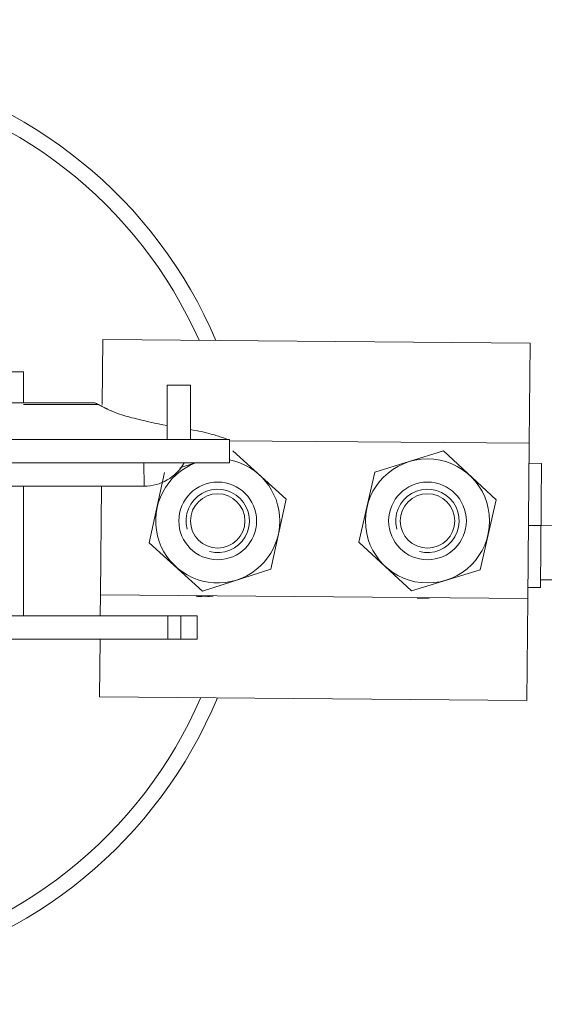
# Model space of a CAD drawing. Header units: millimetres. Extents: x -2674 to -2203, y -551 to -52.
# Tile 46 of 138: x -2392.822 to -2392.147, y -115.491 to -114.224. Entities that reach past the tile are written whole.
import ezdxf
from ezdxf.lldxf.tags import DXFTag

# ---------------------------------------------------------------- set-up
doc = ezdxf.new("R2010")
doc.units = ezdxf.units.MM
doc.layers.add('layer 1', color=7, linetype='Continuous')
tags = doc.linetypes.add('New Line28', pattern=[28.3, 19, -3.1, 3.1, -3.1]).pattern_tags.tags
tags[10:11] = [DXFTag(74, 4), DXFTag(75, 0), DXFTag(340, '0'), DXFTag(46, 1.0), DXFTag(50, 0.0), DXFTag(44, 0.0), DXFTag(45, 0.0)]
tags[8:9] = [DXFTag(74, 4), DXFTag(75, 0), DXFTag(340, '0'), DXFTag(46, 1.0), DXFTag(50, 0.0), DXFTag(44, 0.0), DXFTag(45, 0.0)]
tags[6:7] = [DXFTag(74, 4), DXFTag(75, 0), DXFTag(340, '0'), DXFTag(46, 1.0), DXFTag(50, 0.0), DXFTag(44, 0.0), DXFTag(45, 0.0)]
tags[4:5] = [DXFTag(74, 4), DXFTag(75, 0), DXFTag(340, '0'), DXFTag(46, 1.0), DXFTag(50, 0.0), DXFTag(44, 0.0), DXFTag(45, 0.0)]

msp = doc.modelspace()

# ---------------------------------------------------------------- linework, layer by layer
at = {"layer": 'layer 1', "linetype": 'New Line28', "lineweight": 9}
msp.add_open_spline([(-2387.8372, -101.8158), (-2387.8272, -101.8158), (-2387.8172, -101.8158), (-2387.8072, -101.8158), (-2387.8072, -101.8158), (-2379.4149, -101.8158), (-2383.7594, -114.9486), (-2392.1513, -114.875), (-2392.1513, -114.875), (-2392.1567, -114.8749), (-2392.162, -114.8749), (-2392.1673, -114.8748)], degree=3, knots=[0, 0, 0, 0, 0.25, 0.25, 0.25, 0.25, 0.5, 0.5, 0.5, 0.5, 1, 1, 1, 1], dxfattribs=at)
at = {"layer": 'layer 1', "lineweight": 9}
for points, knots in [([(-2392.1519, -114.9448), (-2392.0188, -114.9446), (-2391.9051, -114.9439), (-2391.7861, -114.9398), (-2391.7861, -114.9398), (-2391.6713, -114.9359), (-2391.5517, -114.9286), (-2391.4342, -114.9191), (-2391.4342, -114.9191), (-2391.3244, -114.9101), (-2391.2166, -114.8991), (-2391.1094, -114.886), (-2391.1094, -114.886), (-2390.9336, -114.8644), (-2390.7597, -114.8369), (-2390.5895, -114.8044), (-2390.5895, -114.8044), (-2390.439, -114.7757), (-2390.2915, -114.743), (-2390.1471, -114.7067), (-2390.1471, -114.7067), (-2390.0211, -114.6751), (-2389.8975, -114.6408), (-2389.7765, -114.6042), (-2389.7765, -114.6042), (-2389.6732, -114.573), (-2389.5719, -114.54), (-2389.4724, -114.5055), (-2389.4724, -114.5055), (-2389.3891, -114.4767), (-2389.307, -114.4467), (-2389.2263, -114.4158), (-2389.2263, -114.4158), (-2389.1058, -114.3697), (-2388.9882, -114.3214), (-2388.8734, -114.2713), (-2388.8734, -114.2713), (-2388.7727, -114.2274), (-2388.6742, -114.1821), (-2388.5779, -114.1355), (-2388.5779, -114.1355), (-2388.4939, -114.0949), (-2388.4116, -114.0535), (-2388.3308, -114.0111), (-2388.3308, -114.0111), (-2388.2448, -113.9661), (-2388.1606, -113.9202), (-2388.078, -113.8734), (-2388.078, -113.8734), (-2387.9526, -113.8023), (-2387.8311, -113.7293), (-2387.7131, -113.6548), (-2387.7131, -113.6548), (-2387.5785, -113.5697), (-2387.4485, -113.4826), (-2387.3228, -113.3937), (-2387.3228, -113.3937), (-2387.1911, -113.3007), (-2387.0641, -113.2058), (-2386.9414, -113.1094), (-2386.9414, -113.1094), (-2386.8166, -113.0113), (-2386.6962, -112.9116), (-2386.5798, -112.8106), (-2386.5798, -112.8106), (-2386.4617, -112.708), (-2386.3477, -112.6041), (-2386.2376, -112.499), (-2386.2376, -112.499), (-2386.1319, -112.3981), (-2386.0297, -112.2961), (-2385.9309, -112.1932), (-2385.9309, -112.1932), (-2385.7854, -112.0418), (-2385.647, -111.8884), (-2385.5153, -111.7334), (-2385.5153, -111.7334), (-2385.39, -111.5861), (-2385.2707, -111.4374), (-2385.1569, -111.2876), (-2385.1569, -111.2876), (-2385.0252, -111.1141), (-2384.9009, -110.939), (-2384.7834, -110.7626), (-2384.7834, -110.7626), (-2384.6623, -110.5808), (-2384.5485, -110.3975), (-2384.4416, -110.2131), (-2384.4416, -110.2131), (-2384.3345, -110.0282), (-2384.2343, -109.8421), (-2384.1409, -109.655), (-2384.1409, -109.655), (-2384.0438, -109.4603), (-2383.9539, -109.2644), (-2383.8714, -109.0677), (-2383.8714, -109.0677), (-2383.7859, -108.8639), (-2383.7082, -108.6591), (-2383.6384, -108.4534), (-2383.6384, -108.4534), (-2383.6109, -108.3725), (-2383.5847, -108.2914), (-2383.5597, -108.2102), (-2383.5597, -108.2102), (-2383.538, -108.1395), (-2383.5171, -108.0688), (-2383.4973, -107.9979), (-2383.4973, -107.9979), (-2383.4804, -107.9376), (-2383.4642, -107.8773), (-2383.4487, -107.8168), (-2383.4487, -107.8168), (-2383.4334, -107.7574), (-2383.4189, -107.6978), (-2383.405, -107.6383), (-2383.405, -107.6383), (-2383.3883, -107.5665), (-2383.3726, -107.4947), (-2383.3579, -107.4228), (-2383.3579, -107.4228), (-2383.3411, -107.3405), (-2383.3256, -107.258), (-2383.3115, -107.1755), (-2383.3115, -107.1755), (-2383.2956, -107.0823), (-2383.2815, -106.9891), (-2383.2692, -106.8957), (-2383.2692, -106.8957), (-2383.2569, -106.8021), (-2383.2464, -106.7083), (-2383.2379, -106.6145), (-2383.2379, -106.6145), (-2383.2296, -106.5237), (-2383.2232, -106.4328), (-2383.2186, -106.3419), (-2383.2186, -106.3419), (-2383.2134, -106.2377), (-2383.2107, -106.1334), (-2383.2107, -106.029), (-2383.2107, -106.029), (-2383.2107, -105.9292), (-2383.2131, -105.8292), (-2383.2181, -105.7293), (-2383.2181, -105.7293), (-2383.2228, -105.6362), (-2383.2298, -105.543), (-2383.2392, -105.4499), (-2383.2392, -105.4499), (-2383.2479, -105.3644), (-2383.2586, -105.2789), (-2383.2716, -105.1935), (-2383.2716, -105.1935), (-2383.2836, -105.1138), (-2383.2977, -105.0341), (-2383.3137, -104.9546), (-2383.3137, -104.9546), (-2383.3318, -104.8651), (-2383.3525, -104.7758), (-2383.3761, -104.6866), (-2383.3761, -104.6866), (-2383.4018, -104.5895), (-2383.4309, -104.4926), (-2383.4638, -104.396), (-2383.4638, -104.396), (-2383.4993, -104.2915), (-2383.5393, -104.1874), (-2383.5843, -104.0838), (-2383.5843, -104.0838), (-2383.6236, -103.9932), (-2383.6668, -103.903), (-2383.7142, -103.8135), (-2383.7142, -103.8135), (-2383.7531, -103.74), (-2383.7949, -103.6669), (-2383.8399, -103.5944), (-2383.8399, -103.5944), (-2383.8634, -103.5565), (-2383.8877, -103.5188), (-2383.913, -103.4812), (-2383.913, -103.4812), (-2383.9394, -103.442), (-2383.9667, -103.403), (-2383.9951, -103.3642), (-2383.9951, -103.3642), (-2384.03, -103.3166), (-2384.0664, -103.2693), (-2384.1046, -103.2224), (-2384.1046, -103.2224), (-2384.1494, -103.1673), (-2384.1965, -103.1127), (-2384.2461, -103.0588), (-2384.2461, -103.0588), (-2384.3026, -102.9975), (-2384.3623, -102.937), (-2384.4255, -102.8775), (-2384.4255, -102.8775), (-2384.5164, -102.7921), (-2384.6146, -102.7089), (-2384.7209, -102.6288), (-2384.7209, -102.6288), (-2384.8224, -102.5522), (-2384.9314, -102.4785), (-2385.0482, -102.4085), (-2385.0482, -102.4085), (-2385.1607, -102.3411), (-2385.2805, -102.2771), (-2385.4076, -102.2176), (-2385.4076, -102.2176), (-2385.5326, -102.1591), (-2385.6648, -102.1049), (-2385.8034, -102.0559), (-2385.8034, -102.0559), (-2385.9427, -102.0068), (-2386.0884, -101.9629), (-2386.2394, -101.9249), (-2386.2394, -101.9249), (-2386.2698, -101.9173), (-2386.3004, -101.9099), (-2386.3312, -101.9028)], [0, 0, 0, 0, 0.017857, 0.017857, 0.017857, 0.017857, 0.035714, 0.035714, 0.035714, 0.035714, 0.053571, 0.053571, 0.053571, 0.053571, 0.071429, 0.071429, 0.071429, 0.071429, 0.089286, 0.089286, 0.089286, 0.089286, 0.107143, 0.107143, 0.107143, 0.107143, 0.125, 0.125, 0.125, 0.125, 0.142857, 0.142857, 0.142857, 0.142857, 0.160714, 0.160714, 0.160714, 0.160714, 0.178571, 0.178571, 0.178571, 0.178571, 0.196429, 0.196429, 0.196429, 0.196429, 0.214286, 0.214286, 0.214286, 0.214286, 0.232143, 0.232143, 0.232143, 0.232143, 0.25, 0.25, 0.25, 0.25, 0.267857, 0.267857, 0.267857, 0.267857, 0.285714, 0.285714, 0.285714, 0.285714, 0.303571, 0.303571, 0.303571, 0.303571, 0.321429, 0.321429, 0.321429, 0.321429, 0.339286, 0.339286, 0.339286, 0.339286, 0.357143, 0.357143, 0.357143, 0.357143, 0.375, 0.375, 0.375, 0.375, 0.392857, 0.392857, 0.392857, 0.392857, 0.410714, 0.410714, 0.410714, 0.410714, 0.428571, 0.428571, 0.428571, 0.428571, 0.446429, 0.446429, 0.446429, 0.446429, 0.464286, 0.464286, 0.464286, 0.464286, 0.482143, 0.482143, 0.482143, 0.482143, 0.5, 0.5, 0.5, 0.5, 0.517857, 0.517857, 0.517857, 0.517857, 0.535714, 0.535714, 0.535714, 0.535714, 0.553571, 0.553571, 0.553571, 0.553571, 0.571429, 0.571429, 0.571429, 0.571429, 0.589286, 0.589286, 0.589286, 0.589286, 0.607143, 0.607143, 0.607143, 0.607143, 0.625, 0.625, 0.625, 0.625, 0.642857, 0.642857, 0.642857, 0.642857, 0.660714, 0.660714, 0.660714, 0.660714, 0.678571, 0.678571, 0.678571, 0.678571, 0.696429, 0.696429, 0.696429, 0.696429, 0.714286, 0.714286, 0.714286, 0.714286, 0.732143, 0.732143, 0.732143, 0.732143, 0.75, 0.75, 0.75, 0.75, 0.767857, 0.767857, 0.767857, 0.767857, 0.785714, 0.785714, 0.785714, 0.785714, 0.803571, 0.803571, 0.803571, 0.803571, 0.821429, 0.821429, 0.821429, 0.821429, 0.839286, 0.839286, 0.839286, 0.839286, 0.857143, 0.857143, 0.857143, 0.857143, 0.875, 0.875, 0.875, 0.875, 0.892857, 0.892857, 0.892857, 0.892857, 0.910714, 0.910714, 0.910714, 0.910714, 0.928571, 0.928571, 0.928571, 0.928571, 0.946429, 0.946429, 0.946429, 0.946429, 0.964286, 0.964286, 0.964286, 0.964286, 1, 1, 1, 1]), ([(-2392.5695, -114.6367), (-2392.6467, -114.4548), (-2392.8091, -114.323), (-2393.0031, -114.2851), (-2393.0031, -114.2851), (-2393.1971, -114.2472), (-2393.3972, -114.308), (-2393.5372, -114.4475)], [0, 0, 0, 0, 0.333333, 0.333333, 0.333333, 0.333333, 1, 1, 1, 1]), ([(-2392.5913, -114.6365), (-2392.6693, -114.4599), (-2392.8308, -114.3343), (-2393.0211, -114.302), (-2393.0211, -114.302), (-2393.2115, -114.2697), (-2393.4053, -114.3351), (-2393.5372, -114.4761)], [0, 0, 0, 0, 0.333333, 0.333333, 0.333333, 0.333333, 1, 1, 1, 1]), ([(-2392.7039, -114.7275), (-2392.7045, -114.7273), (-2392.7051, -114.7271), (-2392.7056, -114.7268), (-2392.7056, -114.7268), (-2392.7062, -114.7266), (-2392.7068, -114.7263), (-2392.7073, -114.7261), (-2392.7073, -114.7261), (-2392.7079, -114.7258), (-2392.7084, -114.7255), (-2392.709, -114.7253), (-2392.709, -114.7253), (-2392.7095, -114.725), (-2392.71, -114.7247), (-2392.7106, -114.7245), (-2392.7106, -114.7245), (-2392.7111, -114.7242), (-2392.7116, -114.7239), (-2392.7121, -114.7237), (-2392.7121, -114.7237), (-2392.7126, -114.7234), (-2392.7132, -114.7232), (-2392.7136, -114.7229), (-2392.7136, -114.7229), (-2392.7142, -114.7226), (-2392.7146, -114.7224), (-2392.7151, -114.7221), (-2392.7151, -114.7221), (-2392.7156, -114.7218), (-2392.7161, -114.7216), (-2392.7165, -114.7213), (-2392.7165, -114.7213), (-2392.717, -114.7211), (-2392.7175, -114.7208), (-2392.7179, -114.7206), (-2392.7179, -114.7206), (-2392.7189, -114.7201), (-2392.7199, -114.7196), (-2392.7208, -114.7191), (-2392.7208, -114.7191), (-2392.7217, -114.7187), (-2392.7226, -114.7183), (-2392.7234, -114.7179), (-2392.7234, -114.7179), (-2392.724, -114.7177), (-2392.7245, -114.7175), (-2392.725, -114.7174), (-2392.725, -114.7174), (-2392.7255, -114.7172), (-2392.726, -114.7171), (-2392.7264, -114.717), (-2392.7264, -114.717), (-2392.7269, -114.7169), (-2392.7273, -114.7169), (-2392.7277, -114.7169)], [0, 0, 0, 0, 0.066667, 0.066667, 0.066667, 0.066667, 0.133333, 0.133333, 0.133333, 0.133333, 0.2, 0.2, 0.2, 0.2, 0.266667, 0.266667, 0.266667, 0.266667, 0.333333, 0.333333, 0.333333, 0.333333, 0.4, 0.4, 0.4, 0.4, 0.466667, 0.466667, 0.466667, 0.466667, 0.533333, 0.533333, 0.533333, 0.533333, 0.6, 0.6, 0.6, 0.6, 0.666667, 0.666667, 0.666667, 0.666667, 0.733333, 0.733333, 0.733333, 0.733333, 0.8, 0.8, 0.8, 0.8, 0.866667, 0.866667, 0.866667, 0.866667, 1, 1, 1, 1]), ([(-2392.6961, -114.7309), (-2392.6891, -114.733), (-2392.6821, -114.735), (-2392.675, -114.7368), (-2392.675, -114.7368), (-2392.6615, -114.7404), (-2392.6473, -114.7435), (-2392.6323, -114.7463)], [0, 0, 0, 0, 0.333333, 0.333333, 0.333333, 0.333333, 1, 1, 1, 1]), ([(-2392.5756, -114.7573), (-2392.5728, -114.758), (-2392.5702, -114.7588), (-2392.5679, -114.7595), (-2392.5679, -114.7595), (-2392.5655, -114.7602), (-2392.5633, -114.761), (-2392.5614, -114.7617), (-2392.5614, -114.7617), (-2392.5595, -114.7624), (-2392.5578, -114.763), (-2392.5564, -114.7635), (-2392.5564, -114.7635), (-2392.5549, -114.764), (-2392.5537, -114.7644), (-2392.5527, -114.7644)], [0, 0, 0, 0, 0.2, 0.2, 0.2, 0.2, 0.4, 0.4, 0.4, 0.4, 0.6, 0.6, 0.6, 0.6, 1, 1, 1, 1]), ([(-2392.5957, -114.7944), (-2392.6335, -114.8087), (-2392.6545, -114.849), (-2392.6448, -114.8882), (-2392.6448, -114.8882), (-2392.6351, -114.9274), (-2392.5977, -114.9532), (-2392.5576, -114.9483), (-2392.5576, -114.9483), (-2392.5175, -114.9434), (-2392.4874, -114.9094), (-2392.4874, -114.869)], [0, 0, 0, 0, 0.25, 0.25, 0.25, 0.25, 0.5, 0.5, 0.5, 0.5, 1, 1, 1, 1]), ([(-2392.2174, -114.869), (-2392.2174, -114.8249), (-2392.2531, -114.7891), (-2392.2973, -114.7891), (-2392.2973, -114.7891), (-2392.3414, -114.7891), (-2392.3772, -114.8249), (-2392.3772, -114.869), (-2392.3772, -114.869), (-2392.3772, -114.9131), (-2392.3414, -114.9489), (-2392.2973, -114.9489), (-2392.2973, -114.9489), (-2392.2531, -114.9489), (-2392.2174, -114.9132), (-2392.2174, -114.869)], [0, 0, 0, 0, 0.2, 0.2, 0.2, 0.2, 0.4, 0.4, 0.4, 0.4, 0.6, 0.6, 0.6, 0.6, 1, 1, 1, 1]), ([(-2392.5173, -114.869), (-2392.5173, -114.8414), (-2392.5397, -114.819), (-2392.5673, -114.819), (-2392.5673, -114.819), (-2392.5949, -114.819), (-2392.6173, -114.8414), (-2392.6173, -114.869), (-2392.6173, -114.869), (-2392.6173, -114.8966), (-2392.5949, -114.919), (-2392.5673, -114.919), (-2392.5673, -114.919), (-2392.5397, -114.919), (-2392.5173, -114.8966), (-2392.5173, -114.869)], [0, 0, 0, 0, 0.2, 0.2, 0.2, 0.2, 0.4, 0.4, 0.4, 0.4, 0.6, 0.6, 0.6, 0.6, 1, 1, 1, 1]), ([(-2392.2473, -114.869), (-2392.2473, -114.8414), (-2392.2697, -114.819), (-2392.2973, -114.819), (-2392.2973, -114.819), (-2392.3249, -114.819), (-2392.3473, -114.8414), (-2392.3473, -114.869), (-2392.3473, -114.869), (-2392.3473, -114.8966), (-2392.3249, -114.919), (-2392.2973, -114.919), (-2392.2973, -114.919), (-2392.2697, -114.919), (-2392.2473, -114.8966), (-2392.2473, -114.869)], [0, 0, 0, 0, 0.2, 0.2, 0.2, 0.2, 0.4, 0.4, 0.4, 0.4, 0.6, 0.6, 0.6, 0.6, 1, 1, 1, 1]), ([(-2392.5778, -114.9084), (-2392.56, -114.9132), (-2392.5412, -114.9054), (-2392.5319, -114.8894), (-2392.5319, -114.8894), (-2392.5227, -114.8734), (-2392.5254, -114.8532), (-2392.5384, -114.8402), (-2392.5384, -114.8402), (-2392.5515, -114.8271), (-2392.5717, -114.8245), (-2392.5877, -114.8337), (-2392.5877, -114.8337), (-2392.6037, -114.8429), (-2392.6115, -114.8617), (-2392.6067, -114.8796)], [0, 0, 0, 0, 0.2, 0.2, 0.2, 0.2, 0.4, 0.4, 0.4, 0.4, 0.6, 0.6, 0.6, 0.6, 1, 1, 1, 1]), ([(-2392.3078, -114.9084), (-2392.29, -114.9132), (-2392.2712, -114.9054), (-2392.2619, -114.8894), (-2392.2619, -114.8894), (-2392.2527, -114.8734), (-2392.2554, -114.8532), (-2392.2684, -114.8402), (-2392.2684, -114.8402), (-2392.2815, -114.8271), (-2392.3017, -114.8245), (-2392.3177, -114.8337), (-2392.3177, -114.8337), (-2392.3337, -114.8429), (-2392.3415, -114.8617), (-2392.3367, -114.8796)], [0, 0, 0, 0, 0.2, 0.2, 0.2, 0.2, 0.4, 0.4, 0.4, 0.4, 0.6, 0.6, 0.6, 0.6, 1, 1, 1, 1]), ([(-2392.5323, -114.869), (-2392.5323, -114.8497), (-2392.5479, -114.834), (-2392.5673, -114.834), (-2392.5673, -114.834), (-2392.5866, -114.834), (-2392.6023, -114.8497), (-2392.6023, -114.869), (-2392.6023, -114.869), (-2392.6023, -114.8884), (-2392.5866, -114.904), (-2392.5673, -114.904), (-2392.5673, -114.904), (-2392.5479, -114.904), (-2392.5323, -114.8884), (-2392.5323, -114.869)], [0, 0, 0, 0, 0.2, 0.2, 0.2, 0.2, 0.4, 0.4, 0.4, 0.4, 0.6, 0.6, 0.6, 0.6, 1, 1, 1, 1]), ([(-2392.2623, -114.869), (-2392.2623, -114.8497), (-2392.2779, -114.834), (-2392.2973, -114.834), (-2392.2973, -114.834), (-2392.3166, -114.834), (-2392.3323, -114.8497), (-2392.3323, -114.869), (-2392.3323, -114.869), (-2392.3323, -114.8884), (-2392.3166, -114.904), (-2392.2973, -114.904), (-2392.2973, -114.904), (-2392.2779, -114.904), (-2392.2623, -114.8884), (-2392.2623, -114.869)], [0, 0, 0, 0, 0.2, 0.2, 0.2, 0.2, 0.4, 0.4, 0.4, 0.4, 0.6, 0.6, 0.6, 0.6, 1, 1, 1, 1]), ([(-2393.5372, -115.2619), (-2393.4047, -115.4036), (-2393.2096, -115.4689), (-2393.0185, -115.4356), (-2393.0185, -115.4356), (-2392.8273, -115.4022), (-2392.6659, -115.2747), (-2392.5891, -115.0966)], [0, 0, 0, 0, 0.333333, 0.333333, 0.333333, 0.333333, 1, 1, 1, 1]), ([(-2393.5372, -115.2905), (-2393.3966, -115.4306), (-2393.1953, -115.4914), (-2393.0007, -115.4525), (-2393.0007, -115.4525), (-2392.806, -115.4136), (-2392.6436, -115.2801), (-2392.5676, -115.0967)], [0, 0, 0, 0, 0.333333, 0.333333, 0.333333, 0.333333, 1, 1, 1, 1])]:
    msp.add_open_spline(points, degree=3, knots=knots, dxfattribs=at)
for points in [[(-2392.716, -114.719), (-2392.716, -114.719), (-2392.7152, -114.6354), (-2392.7152, -114.6354)], [(-2392.1653, -114.6403), (-2392.1653, -114.6403), (-2392.7152, -114.6354), (-2392.7152, -114.6354)], [(-2392.1664, -114.7691), (-2392.1664, -114.7691), (-2392.1653, -114.6403), (-2392.1653, -114.6403)], [(-2392.9973, -114.6769), (-2392.9973, -114.6769), (-2392.8173, -114.6769), (-2392.8173, -114.6769)], [(-2392.8173, -114.6769), (-2392.8173, -114.6769), (-2392.8173, -114.7169), (-2392.8173, -114.7169)], [(-2392.6023, -114.6944), (-2392.6023, -114.6944), (-2392.6323, -114.6944), (-2392.6323, -114.6944)], [(-2392.6323, -114.6944), (-2392.6323, -114.6944), (-2392.6323, -114.7644), (-2392.6323, -114.7644)], [(-2392.6023, -114.6944), (-2392.6023, -114.6944), (-2392.6023, -114.7644), (-2392.6023, -114.7644)], [(-2393.1577, -114.7169), (-2393.1577, -114.7169), (-2392.7277, -114.7169), (-2392.7277, -114.7169)], [(-2392.7212, -114.719), (-2392.7212, -114.719), (-2392.8173, -114.719), (-2392.8173, -114.719)], [(-2392.7039, -114.7275), (-2392.7039, -114.7275), (-2392.6961, -114.7309), (-2392.6961, -114.7309)], [(-2392.6022, -114.7515), (-2392.5928, -114.7531), (-2392.5834, -114.7548), (-2392.5756, -114.7573)], [(-2392.6023, -114.7644), (-2392.6023, -114.7644), (-2393.0859, -114.7644), (-2393.0859, -114.7644)], [(-2392.6023, -114.7644), (-2392.6023, -114.7644), (-2392.5523, -114.7644), (-2392.5523, -114.7644)], [(-2392.5523, -114.7644), (-2392.5523, -114.7644), (-2392.5523, -114.7944), (-2392.5523, -114.7944)], [(-2392.1664, -114.7691), (-2392.1664, -114.7691), (-2392.5523, -114.7657), (-2392.5523, -114.7657)], [(-2392.1681, -114.9691), (-2392.1681, -114.9691), (-2392.1664, -114.7691), (-2392.1664, -114.7691)], [(-2392.4793, -114.8409), (-2392.4793, -114.8409), (-2392.5477, -114.7788), (-2392.5477, -114.7788)], [(-2392.2768, -114.7789), (-2392.2768, -114.7789), (-2392.3651, -114.8063), (-2392.3651, -114.8063)], [(-2392.209, -114.8417), (-2392.209, -114.8417), (-2392.2768, -114.7789), (-2392.2768, -114.7789)], [(-2392.6023, -114.7944), (-2392.6023, -114.7944), (-2393.0565, -114.7944), (-2393.0565, -114.7944)], [(-2392.6622, -114.7944), (-2392.6622, -114.7944), (-2393.0565, -114.7944), (-2393.0565, -114.7944)], [(-2392.6622, -114.7944), (-2392.6622, -114.7944), (-2392.6621, -114.8244), (-2392.6621, -114.8244)], [(-2392.6621, -114.8244), (-2392.6407, -114.8243), (-2392.621, -114.8129), (-2392.6103, -114.7944)], [(-2392.5965, -114.7944), (-2392.5965, -114.7944), (-2392.616, -114.8006), (-2392.616, -114.8006)], [(-2392.5523, -114.7944), (-2392.5523, -114.7944), (-2392.6023, -114.7944), (-2392.6023, -114.7944)], [(-2392.4874, -114.869), (-2392.4874, -114.8307), (-2392.5146, -114.7977), (-2392.5523, -114.7905)], [(-2392.6356, -114.8069), (-2392.6356, -114.8069), (-2392.6553, -114.8972), (-2392.6553, -114.8972)], [(-2392.3651, -114.8063), (-2392.3651, -114.8063), (-2392.3855, -114.8963), (-2392.3855, -114.8963)], [(-2392.1506, -114.795), (-2392.1506, -114.795), (-2392.1666, -114.7948), (-2392.1666, -114.7948)], [(-2392.1506, -114.795), (-2392.1506, -114.795), (-2392.152, -114.9549), (-2392.152, -114.9549)], [(-2392.6623, -114.8244), (-2392.6623, -114.8244), (-2393.0271, -114.8244), (-2393.0271, -114.8244)], [(-2392.8173, -114.9912), (-2392.8173, -114.9912), (-2392.8173, -114.8244), (-2392.8173, -114.8244)], [(-2392.7169, -114.8244), (-2392.7169, -114.8244), (-2392.7181, -114.9643), (-2392.7181, -114.9643)], [(-2392.6623, -114.8244), (-2392.6622, -114.8244), (-2392.6622, -114.8244), (-2392.6621, -114.8244)], [(-2392.4989, -114.9311), (-2392.4989, -114.9311), (-2392.4793, -114.8409), (-2392.4793, -114.8409)], [(-2392.2295, -114.9318), (-2392.2295, -114.9318), (-2392.209, -114.8417), (-2392.209, -114.8417)], [(-2392.6553, -114.8972), (-2392.6553, -114.8972), (-2392.5869, -114.9593), (-2392.5869, -114.9593)], [(-2392.3855, -114.8963), (-2392.3855, -114.8963), (-2392.3177, -114.9591), (-2392.3177, -114.9591)], [(-2392.5869, -114.9593), (-2392.5869, -114.9593), (-2392.4989, -114.9311), (-2392.4989, -114.9311)], [(-2392.3177, -114.9591), (-2392.3177, -114.9591), (-2392.2295, -114.9318), (-2392.2295, -114.9318)], [(-2392.168, -114.9548), (-2392.168, -114.9548), (-2392.152, -114.9549), (-2392.152, -114.9549)], [(-2392.7184, -114.9912), (-2392.7184, -114.9912), (-2392.7181, -114.9643), (-2392.7181, -114.9643)], [(-2392.7181, -114.9643), (-2392.7181, -114.9643), (-2392.1681, -114.9691), (-2392.1681, -114.9691)], [(-2392.5951, -114.966), (-2392.5927, -114.9663), (-2392.5903, -114.9665), (-2392.5879, -114.9665)], [(-2392.5829, -114.9666), (-2392.5829, -114.9666), (-2392.5879, -114.9665), (-2392.5879, -114.9665)], [(-2392.5829, -114.9666), (-2392.5796, -114.9666), (-2392.5764, -114.9663), (-2392.5731, -114.9657)], [(-2392.3104, -114.9683), (-2392.3091, -114.9684), (-2392.3078, -114.9685), (-2392.3065, -114.9685)], [(-2392.301, -114.9686), (-2392.301, -114.9686), (-2392.3065, -114.9685), (-2392.3065, -114.9685)], [(-2392.301, -114.9686), (-2392.2987, -114.9686), (-2392.2964, -114.9684), (-2392.2941, -114.9681)], [(-2392.1693, -115.1002), (-2392.1693, -115.1002), (-2392.1681, -114.9691), (-2392.1681, -114.9691)], [(-2392.6315, -114.9912), (-2392.6315, -114.9912), (-2392.857, -114.9912), (-2392.857, -114.9912)], [(-2392.6148, -114.9912), (-2392.6148, -114.9912), (-2392.6315, -114.9912), (-2392.6315, -114.9912)], [(-2392.6315, -115.0212), (-2392.6315, -115.0212), (-2392.6315, -114.9912), (-2392.6315, -114.9912)], [(-2392.5939, -114.9912), (-2392.5939, -114.9912), (-2392.6148, -114.9912), (-2392.6148, -114.9912)], [(-2392.6148, -115.0212), (-2392.6148, -115.0212), (-2392.6148, -114.9912), (-2392.6148, -114.9912)], [(-2392.5939, -115.0212), (-2392.5939, -115.0212), (-2392.5939, -114.9912), (-2392.5939, -114.9912)], [(-2392.6315, -115.0212), (-2392.6315, -115.0212), (-2392.857, -115.0212), (-2392.857, -115.0212)], [(-2392.7193, -115.0954), (-2392.7193, -115.0954), (-2392.7186, -115.0212), (-2392.7186, -115.0212)], [(-2392.6148, -115.0212), (-2392.6148, -115.0212), (-2392.6315, -115.0212), (-2392.6315, -115.0212)], [(-2392.5939, -115.0212), (-2392.5939, -115.0212), (-2392.6148, -115.0212), (-2392.6148, -115.0212)], [(-2392.1693, -115.1002), (-2392.1693, -115.1002), (-2392.7193, -115.0954), (-2392.7193, -115.0954)]]:
    msp.add_open_spline(points, degree=3, dxfattribs=at)

doc.saveas('drawing.dxf')
